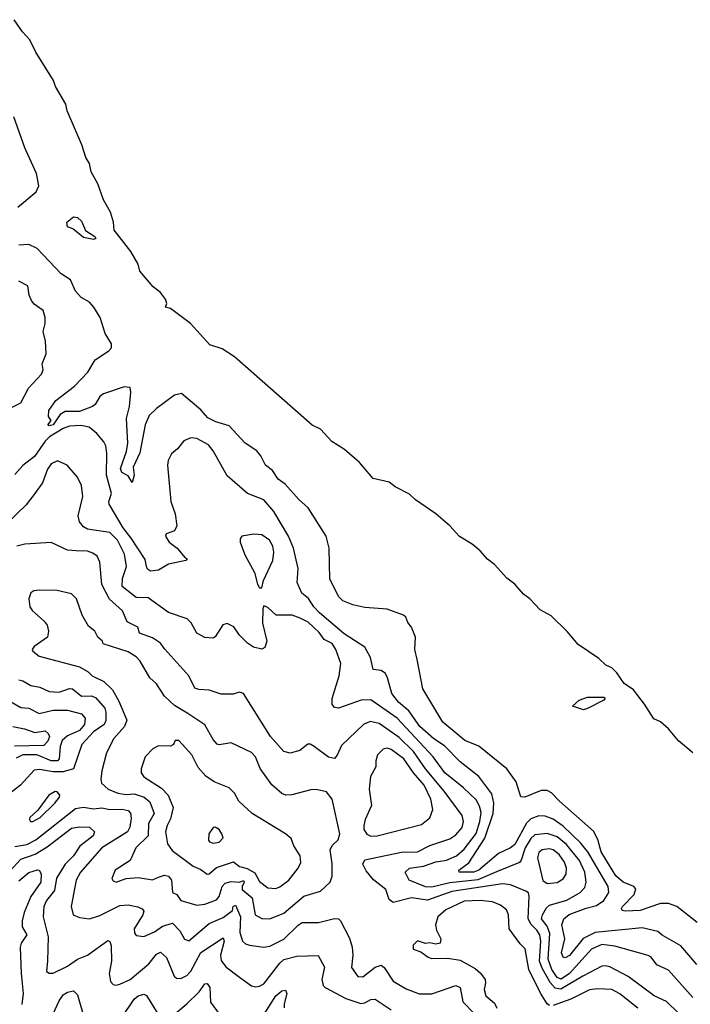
# Model space of a CAD drawing. Extents: x 1493970 to 1595317, y 729910 to 844791.
# Tile 38 of 256: x 1562470 to 1565783, y 739792 to 744655. Entities that reach past the tile are written whole.
import ezdxf

# ---------------------------------------------------------------- set-up
doc = ezdxf.new("R2010")
doc.units = 0

msp = doc.modelspace()

# ---------------------------------------------------------------- linework, layer by layer
at = {"layer": '0CON10XD'}
for points in [[(1565795, 741034.7), (1565723.4, 741093.4), (1565675, 741152.6), (1565635, 741187.6), (1565601.7, 741201.7), (1565556.5, 741275), (1565501.2, 741345), (1565456.1, 741376.1), (1565419.4, 741429.4), (1565395, 741454.8), (1565365, 741467.3), (1565330.4, 741500.4), (1565228.8, 741568.8), (1565175, 741633.4), (1565095, 741711.2), (1565041.1, 741741.1), (1564989.6, 741795), (1564957.7, 741817.7), (1564915, 741866.8), (1564876.7, 741896.7), (1564814.5, 741965), (1564780.6, 741990.6), (1564745, 742031.4), (1564705, 742065.3), (1564642, 742102), (1564595.1, 742155.1), (1564525, 742214.7), (1564424.3, 742284.3), (1564395, 742311.1), (1564325, 742348.4), (1564295, 742371.7), (1564215, 742388.8), (1564148.3, 742468.3), (1564075, 742532.9), (1564011.2, 742571.2), (1563955, 742633.6), (1563915, 742652.6), (1563530.4, 742990.4), (1563469.8, 743029.8), (1563408.8, 743048.8), (1563314.2, 743154.2), (1563215, 743228.5), (1563190, 743235), (1563196.2, 743253.8), (1563190.3, 743275), (1563165, 743307.2), (1563129.1, 743335), (1563063.5, 743413.5), (1563055, 743447.8), (1563019.4, 743509.4), (1562948.9, 743598.9), (1562935.7, 743615.7), (1562932.9, 743655), (1562917.7, 743705), (1562883.2, 743765), (1562855, 743844.5), (1562823, 743903), (1562814.2, 743945), (1562797, 743975), (1562777.3, 744037.3), (1562704.3, 744205), (1562697.1, 744237.1), (1562645.7, 744325), (1562637.3, 744355), (1562549.8, 744495), (1562519.6, 744555), (1562482.9, 744595), (1562442.3, 744655)], [(1562460.8, 743729.2), (1562551.1, 743805), (1562564.7, 743835), (1562552.3, 743895), (1562495, 744022.3), (1562440.7, 744175)], [(1562835, 743568.8), (1562785, 743580), (1562732.3, 743622.3), (1562705, 743631.2), (1562702.5, 743655), (1562735, 743681.2), (1562755, 743678.8), (1562775, 743660), (1562794, 743614), (1562840, 743585), (1562845, 743573.8), (1562835, 743568.8)], [(1565816.4, 740196.4), (1565715.7, 740275.7), (1565675, 740289.7), (1565635, 740290.8), (1565535, 740255.3), (1565461.9, 740251.9), (1565446.1, 740256.1), (1565442, 740265), (1565447.5, 740275), (1565504.5, 740335), (1565513.1, 740363.1), (1565503.8, 740375), (1565450.8, 740395), (1565415, 740426.4), (1565342.4, 740545), (1565326.1, 740606.1), (1565305, 740647.1), (1565136.9, 740795), (1565096.9, 740836.9), (1565075, 740847.9), (1565045, 740847.8), (1564965, 740816), (1564945, 740816.7), (1564921.9, 740891.9), (1564875.4, 740955.4), (1564737.7, 741067.7), (1564668.5, 741095), (1564560, 741185), (1564461.1, 741351.1), (1564432.5, 741495), (1564420.9, 741545), (1564424.6, 741605), (1564404.5, 741654.5), (1564387.6, 741677.6), (1564377.5, 741705), (1564366, 741715), (1564285, 741744.4), (1564175, 741751.4), (1564115, 741765.5), (1564066.2, 741785), (1564045.8, 741805), (1564002.2, 741892.2), (1563997.8, 742045), (1563983.6, 742105), (1563895.5, 742245), (1563848.5, 742285), (1563780.8, 742360.8), (1563745.8, 742385.8), (1563718.5, 742428.5), (1563684, 742455), (1563661.1, 742501.1), (1563641.1, 742525), (1563583.8, 742563.8), (1563505, 742648.5), (1563438.6, 742668.6), (1563399.2, 742689.2), (1563365, 742728.9), (1563268.7, 742808.7), (1563235, 742800), (1563145, 742735.4), (1563109.2, 742700.8), (1563090, 742655), (1563063.5, 742516.5), (1563029.5, 742445), (1563035.8, 742405), (1563025, 742370), (1563005, 742402.5), (1562975, 742419.5), (1562968.1, 742438.1), (1562997.8, 742522.2), (1563004.2, 742564.2), (1562997.8, 742685), (1563012.7, 742745), (1563019.3, 742815), (1563015, 742838), (1562985, 742841.3), (1562883.3, 742806.7), (1562865.2, 742794.8), (1562841.7, 742755), (1562829.3, 742745), (1562765, 742719.3), (1562695, 742719.6), (1562670.3, 742705), (1562655.5, 742684.5), (1562635, 742654.3), (1562615, 742649.2), (1562608, 742655), (1562625.6, 742675), (1562612.5, 742695), (1562613.3, 742725), (1562648, 742775), (1562741.1, 742845), (1562806.7, 742915), (1562842.2, 742975), (1562910.1, 743019.9), (1562922.7, 743035), (1562922.9, 743055), (1562891.9, 743105), (1562867, 743185), (1562835.7, 743235), (1562815, 743260), (1562773.7, 743283.7), (1562744.6, 743315), (1562720.6, 743370.6), (1562675, 743399.1), (1562555.5, 743525), (1562515, 743544), (1562465, 743541.2)], [(1562339.4, 742695), (1562475, 742762.2), (1562513.5, 742835), (1562577.1, 742905), (1562586, 742925), (1562580.8, 742955), (1562600.8, 743005), (1562597.7, 743067.7), (1562585.7, 743115), (1562595.5, 743155), (1562595.4, 743185), (1562585, 743218.6), (1562540.8, 743250.8), (1562527.6, 743267.6), (1562515.7, 743295), (1562510, 743340), (1562465, 743364.4)], [(1563095.4, 741955), (1563089, 741989), (1563020.9, 742095), (1562980.1, 742145), (1562911.7, 742261.7), (1562910.4, 742275), (1562923.2, 742315), (1562898.3, 742405), (1562900.3, 742515), (1562895, 742550), (1562885, 742570.8), (1562850.8, 742610.8), (1562812.8, 742642.8), (1562771.1, 742651.1), (1562715, 742647.5), (1562685, 742636.6), (1562617.4, 742595), (1562595, 742573.3), (1562542, 742498), (1562485, 742453.9), (1562445, 742408.8)], [(1565815, 739989.2), (1565735, 740081.9), (1565644.1, 740134.1), (1565622.5, 740152.5), (1565545, 740169.5), (1565313.1, 740146.9), (1565253.3, 740116.7), (1565185, 740033.6), (1565165, 740022.1), (1565155, 740025.6), (1565146.8, 740046.8), (1565162.7, 740115), (1565147.9, 740185), (1565157.1, 740215), (1565183.4, 740236.6), (1565268, 740268), (1565319.2, 740280.8), (1565355.9, 740305), (1565380, 740345), (1565376.1, 740375), (1565275.5, 740545.5), (1565240.3, 740590.3), (1565155, 740671.5), (1565105, 740707), (1565065, 740722.1), (1565034, 740724), (1564995, 740709.2), (1564973.6, 740686.4), (1564915, 740581.8), (1564895, 740565.9), (1564835, 740536.7), (1564738.1, 740455), (1564713.3, 740445), (1564640, 740445), (1564639.6, 740455), (1564688.5, 740491.5), (1564767.4, 740612.6), (1564809, 740735), (1564811.7, 740785), (1564802.5, 740832.5), (1564737.9, 740917.9), (1564645, 740989.6), (1564568.5, 741068.5), (1564515, 741103), (1564445.9, 741165), (1564392, 741242), (1564340.8, 741285), (1564307.3, 741327.3), (1564287.1, 741405), (1564276.1, 741426.1), (1564255, 741440.6), (1564216.2, 741446.2), (1564201.9, 741505), (1564175.4, 741555.4), (1564072.1, 741622.1), (1563950.9, 741725), (1563922.3, 741755), (1563896.3, 741796.3), (1563862.7, 741822.7), (1563840.9, 741875), (1563844.5, 741945), (1563822.9, 742045), (1563797.8, 742105), (1563725, 742226.7), (1563675, 742284.3), (1563595, 742314.5), (1563495, 742402.1), (1563426.1, 742526.2), (1563402, 742555), (1563345, 742586.9), (1563315, 742589.7), (1563280.6, 742575), (1563248.6, 742535), (1563219.2, 742510.8), (1563202.6, 742477.4), (1563199.6, 742455), (1563215.6, 742275), (1563237.8, 742215), (1563245.5, 742155), (1563235, 742131.2), (1563193.3, 742116.7), (1563189.4, 742105), (1563207.8, 742075), (1563246.9, 742045), (1563285, 741998.8), (1563297.5, 741992.5), (1563290, 741985), (1563204.1, 741965.9), (1563155, 741936.5), (1563115, 741932.1), (1563101.2, 741941.2), (1563095.4, 741955)], [(1563345, 741625.8), (1563316.6, 741676.6), (1563296.6, 741696.6), (1563205, 741728.1), (1563105, 741799.6), (1563045, 741801.4), (1562975.4, 741855), (1562976.8, 741895), (1562997.8, 741955), (1562986.8, 742015), (1562953.1, 742085), (1562915, 742123.2), (1562805, 742139.3), (1562785, 742151.1), (1562764.4, 742175), (1562758.5, 742205), (1562780.9, 742300.9), (1562775.5, 742355), (1562755.7, 742395), (1562703.8, 742455), (1562656.8, 742476.8), (1562625, 742461.9), (1562607.1, 742435), (1562581.6, 742368.4), (1562544.7, 742315.3), (1562500.8, 742259.2), (1562403.8, 742165)], [(1563665, 741850), (1563674, 741885), (1563720, 741985), (1563725.7, 742025), (1563720.3, 742055), (1563703.6, 742085), (1563665, 742111.5), (1563625.5, 742114.5), (1563566.2, 742103.8), (1563558.8, 742091.2), (1563559.2, 742075), (1563582.2, 742012.2), (1563629.2, 741925), (1563645, 741867.5), (1563655, 741850), (1563665, 741850)], [(1565725, 739748.7), (1565665, 739806.8), (1565603.5, 739835), (1565475, 739930), (1565385, 739976.9), (1565365, 739983.2), (1565345, 739980.7), (1565252, 739932), (1565142.3, 739867.7), (1565115, 739871.7), (1565090.9, 739900.9), (1565050.8, 739970.8), (1565038, 740005), (1565044.4, 740104.4), (1565039.2, 740135), (1565025, 740158.9), (1564996.3, 740186.3), (1564981.6, 740215), (1564986.4, 740326.4), (1564982.4, 740342.4), (1564970.8, 740350.8), (1564895, 740381.8), (1564855, 740387), (1564605, 740348.7), (1564485, 740307.3), (1564405, 740317.5), (1564315, 740294.5), (1564295, 740309.3), (1564279, 740359), (1564217.7, 740407.7), (1564181.7, 740451.7), (1564165.3, 740485), (1564175, 740505.3), (1564355, 740544.4), (1564435, 740545.3), (1564495, 740577.5), (1564595, 740609.5), (1564625, 740629.3), (1564654.7, 740665), (1564662.7, 740695), (1564654.7, 740724.7), (1564566.2, 740845), (1564474.1, 740955), (1564415, 741041), (1564345, 741110.6), (1564245, 741180), (1564201.4, 741188.6), (1564168.5, 741175), (1564058.9, 741071.1), (1564037.9, 741022.1), (1564024.1, 741005.9), (1563995, 741013.1), (1563925, 741065.6), (1563905, 741077.5), (1563892.7, 741077.3), (1563854.3, 741045.7), (1563805, 741033.1), (1563775, 741041.1), (1563708.2, 741115), (1563575, 741328), (1563555, 741334), (1563525, 741324.2), (1563465, 741324.4), (1563405, 741343.6), (1563355, 741346.5), (1563335, 741354.4), (1563305.8, 741415), (1563185.8, 741545.8), (1563165.6, 741575.6), (1563125, 741602.9), (1563061.9, 741625), (1563052.5, 741655), (1563001.1, 741681.1), (1562977.7, 741735), (1562913.1, 741793.1), (1562875, 741866), (1562865.9, 741975.9), (1562851.8, 742005), (1562830.9, 742020.9), (1562805, 742030), (1562748, 742032), (1562705.3, 742035.3), (1562625, 742072.5), (1562495.4, 742065.4), (1562455, 742054.7)], [(1563705, 740214), (1563775, 740242.2), (1563873.3, 740326.7), (1563955, 740350.4), (1564002.9, 740395), (1564014, 740425), (1564013.8, 740486.2), (1564002.9, 740555), (1564013.9, 740576.1), (1564043.6, 740605), (1564051.1, 740635), (1564013.9, 740805), (1563985, 740841.2), (1563935, 740853.3), (1563908, 740852), (1563813.7, 740826.3), (1563785, 740825.4), (1563765, 740833.1), (1563715, 740875.7), (1563657.7, 740957.7), (1563634.1, 741014.1), (1563615, 741035.5), (1563515, 741084.5), (1563455, 741073.1), (1563445, 741076.9), (1563425, 741099.4), (1563385, 741172.5), (1563300.8, 741229.2), (1563235, 741267.9), (1563185, 741313.5), (1563144.8, 741374.8), (1563112.9, 741405), (1563065, 741486.5), (1563045, 741508.7), (1563005, 741532.7), (1562882.5, 741572.5), (1562878, 741585), (1562855.4, 741605.4), (1562840.6, 741635), (1562809.2, 741659.2), (1562777.5, 741715), (1562750.6, 741795), (1562725, 741820), (1562655, 741835.6), (1562565, 741837.8), (1562540, 741835), (1562525, 741823.8), (1562514, 741795), (1562519.2, 741755), (1562532.9, 741735), (1562590.6, 741685), (1562605.8, 741665), (1562612, 741635), (1562606.2, 741605), (1562540.3, 741559.7), (1562532, 741545), (1562533.9, 741536.1), (1562565, 741511.1), (1562765, 741458.7), (1562808.2, 741435), (1562827.5, 741415), (1562885, 741387.4), (1562927.7, 741345), (1562958.9, 741288.9), (1562998.8, 741195), (1562988.1, 741165), (1562934.6, 741105), (1562898.5, 741035), (1562874.6, 740945), (1562870, 740905), (1562874.2, 740885), (1562907.1, 740855), (1562954.2, 740835), (1562995, 740828.5), (1563035, 740831.2), (1563084.6, 740815), (1563112.2, 740792.2), (1563133.2, 740735), (1563106.7, 740685), (1563103.7, 740625), (1563043.2, 740565), (1563015, 740502.9), (1562941.9, 740455), (1562924.2, 740414.2), (1562932.1, 740402.1), (1562945.8, 740395.8), (1562996.4, 740413.6), (1563055, 740418), (1563125, 740406.4), (1563155, 740420), (1563185, 740430), (1563205, 740424.6), (1563218.8, 740405), (1563225.3, 740345.3), (1563245.7, 740335), (1563265.3, 740305.3), (1563345, 740282.5), (1563385, 740286.5), (1563441.2, 740308.8), (1563454.3, 740325), (1563469.3, 740375), (1563485, 740391.1), (1563515, 740399.3), (1563555, 740395.7), (1563575, 740404), (1563578, 740395), (1563567.9, 740375), (1563569.2, 740359.2), (1563617.5, 740317.5), (1563632.5, 740235), (1563665, 740216.1), (1563705, 740214)], [(1565795.6, 739825.6), (1565675, 739960.4), (1565617, 739987), (1565588.5, 740025), (1565575, 740033.2), (1565409.7, 740079.7), (1565345, 740087.7), (1565295, 740065.2), (1565185, 739944.8), (1565145, 739916.8), (1565125, 739924.5), (1565097.8, 739965), (1565080.3, 740015), (1565088.2, 740141.8), (1565075, 740178.1), (1565048.1, 740215), (1565051.9, 740235), (1565071.4, 740268.6), (1565087.5, 740282.5), (1565172.7, 740307.3), (1565238.8, 740345), (1565260.8, 740369.2), (1565267.9, 740395), (1565261.5, 740445), (1565235, 740502.1), (1565171.3, 740581.3), (1565125, 740618.8), (1565075, 740636.2), (1565015, 740629.6), (1564995, 740611.2), (1564966.9, 740565), (1564947.4, 740505), (1564937.9, 740492.1), (1564825.9, 740445.9), (1564732.6, 740407.4), (1564595, 740393), (1564505, 740370.5), (1564475, 740372.3), (1564394.2, 740405), (1564374.2, 740445), (1564395, 740464.5), (1564465, 740473.9), (1564525, 740495.8), (1564578.5, 740505), (1564627.3, 740525), (1564665, 740558.3), (1564725, 740636.6), (1564743.4, 740695), (1564748.9, 740738.9), (1564741.6, 740771.6), (1564725, 740802.5), (1564661.7, 740861.7), (1564569.2, 740935), (1564512.5, 741015), (1564334.8, 741205), (1564205, 741295.9), (1564156.3, 741293.7), (1564045, 741254.6), (1564025, 741258.6), (1564013.8, 741275), (1564013, 741303), (1564047.5, 741415), (1564055.3, 741475), (1564031.1, 741545), (1564013.6, 741573.6), (1563974.2, 741594.2), (1563948.5, 741628.5), (1563895, 741679.5), (1563855, 741700), (1563815, 741713.5), (1563736.7, 741715), (1563695, 741752.5), (1563675, 741760), (1563670, 741745), (1563669.5, 741675), (1563690, 741585), (1563680, 741555), (1563665, 741546.7), (1563625, 741555.8), (1563595, 741575.7), (1563555, 741615.7), (1563526.8, 741656.8), (1563495, 741673.5), (1563473.9, 741666.1), (1563435, 741606.7), (1563425, 741601.2), (1563385, 741604), (1563345, 741625.8)], [(1562465, 741394.7), (1562485, 741390.3), (1562525, 741367.5), (1562569.2, 741359.2), (1562615, 741336.5), (1562665, 741334.2), (1562715, 741352.8), (1562730.5, 741350.5), (1562774.8, 741314.8), (1562825, 741315.2), (1562846.4, 741306.4), (1562889.6, 741255), (1562895.9, 741235), (1562895.2, 741194.8), (1562886.5, 741173.5), (1562835, 741138.3), (1562776.8, 741075), (1562734.6, 740955), (1562685, 740940.6), (1562635, 740941.2), (1562568.1, 740951.9), (1562541.8, 740948.2), (1562473.2, 740875), (1562384.6, 740805)], [(1565255, 741246.2), (1565200, 741265), (1565233.3, 741295), (1565275, 741308.6), (1565355, 741310), (1565362.5, 741305), (1565355, 741293.8), (1565275, 741254), (1565255, 741246.2)], [(1562425, 741287.8), (1562475, 741258.2), (1562515, 741255.3), (1562565, 741228.6), (1562635, 741244.4), (1562705.2, 741245.2), (1562775, 741227.4), (1562793.2, 741205), (1562790.3, 741175), (1562764.7, 741145), (1562705, 741118.1), (1562679.6, 741095), (1562669.2, 741065), (1562665.3, 741005), (1562656.5, 740995), (1562625, 740994.9), (1562555, 741025.1), (1562485, 741023.8), (1562451.8, 741008.2)], [(1562435.3, 741164.7), (1562493.2, 741153.2), (1562545, 741134.2), (1562595, 741143.5), (1562610.6, 741130.6), (1562617.1, 741115), (1562608, 741092), (1562589, 741071), (1562443.5, 741066.5)], [(1563735, 740364.7), (1563755, 740371.8), (1563799.4, 740405), (1563845.6, 740465), (1563857.8, 740492.2), (1563854.5, 740525), (1563824.1, 740575), (1563810.5, 740610.5), (1563781.9, 740635), (1563618.8, 740735), (1563552, 740795), (1563530, 740835), (1563505, 740860.8), (1563431.1, 740891.1), (1563389.9, 740919.9), (1563351.7, 740961.7), (1563320, 741025), (1563255, 741095.6), (1563237.5, 741095), (1563230, 741075), (1563215, 741066.7), (1563155, 741068.1), (1563126.6, 741053.4), (1563090, 741015), (1563070, 740955), (1563070, 740935), (1563083.3, 740915), (1563170.4, 740860.4), (1563203.8, 740825), (1563227.1, 740765), (1563215, 740707.8), (1563197.6, 740675), (1563190.3, 740645), (1563200, 740585), (1563222.4, 740552.4), (1563326.9, 740475), (1563365, 740458.2), (1563395, 740435.5), (1563405, 740437.1), (1563441.4, 740468.6), (1563526.5, 740496.5), (1563555, 740472.5), (1563592.7, 740462.7), (1563631.7, 740441.7), (1563655, 740398.5), (1563695, 740366.9), (1563735, 740364.7)], [(1564205, 740622.9), (1564235, 740624.4), (1564455, 740680.4), (1564496.4, 740713.7), (1564510.9, 740755), (1564501.5, 740805), (1564468.5, 740875), (1564415.5, 740935.5), (1564366.7, 741005), (1564305, 741051.3), (1564285, 741058.2), (1564265, 741052.2), (1564237.5, 741025), (1564228.8, 740995), (1564229.1, 740965), (1564202, 740918), (1564195.4, 740855), (1564207.8, 740775), (1564176.4, 740705), (1564169.2, 740675), (1564170, 740655), (1564185, 740632.9), (1564205, 740622.9)], [(1562535, 740694.4), (1562570.8, 740715), (1562643.1, 740785), (1562666.9, 740815), (1562667.5, 740825), (1562655, 740841.2), (1562645, 740843.8), (1562613.8, 740825), (1562558.5, 740751.5), (1562520, 740715), (1562517.5, 740705), (1562523.3, 740695), (1562535, 740694.4)], [(1562445, 740571.9), (1562505, 740581.1), (1562550, 740605), (1562745, 740759), (1562785, 740766.2), (1562835, 740758), (1562875, 740762.2), (1562915, 740755.2), (1562976.6, 740756.6), (1563005, 740749.1), (1563016.5, 740736.5), (1563021.1, 740711.1), (1563013.4, 740666.6), (1563001.6, 740645), (1562876.2, 740565), (1562769.7, 740445), (1562747.8, 740405), (1562723.8, 740275), (1562734.3, 740235), (1562765, 740220.6), (1562815, 740213.8), (1562865, 740230.3), (1562965, 740280), (1563005, 740284.2), (1563053.5, 740273.5), (1563074.1, 740264.1), (1563082.1, 740252.1), (1563077.8, 740235), (1563035.6, 740165.6), (1563036.2, 740146.2), (1563045, 740131.4), (1563082.1, 740127.9), (1563135, 740150.3), (1563175, 740177.9), (1563223.9, 740193.9), (1563261.2, 740155), (1563283.8, 740113.8), (1563305, 740105.5), (1563405, 740191.6), (1563475, 740221.6), (1563520.5, 740255), (1563525, 740276.2), (1563535, 740281.9), (1563560.5, 740225), (1563556.6, 740146.6), (1563569.6, 740105), (1563585, 740091.2), (1563605, 740084.6), (1563675, 740075.4), (1563705, 740079.7), (1563775, 740113.4), (1563845, 740183.9), (1563865, 740196.5), (1563946.2, 740196.2), (1564025, 740216.2), (1564044, 740214), (1564054.2, 740204.2), (1564098.4, 740118.4), (1564111.6, 740075), (1564115.3, 740035), (1564108.5, 739975), (1564139.3, 739929.3), (1564165, 739928.8), (1564225, 739976.1), (1564255, 739985.4), (1564269.5, 739975), (1564315, 739906.5), (1564378.4, 739868.4), (1564443.8, 739843.8), (1564505, 739843.5), (1564625, 739885.3), (1564645, 739875.6), (1564658.2, 739805), (1564716.2, 739745)], [(1562420.2, 740449.8), (1562475, 740508.9), (1562546.1, 740533.9), (1562605, 740570.8), (1562725, 740662.2), (1562765, 740669.4), (1562815, 740667.9), (1562839.2, 740645), (1562833.3, 740625), (1562767.3, 740572.7), (1562735.2, 740525), (1562694.5, 740485), (1562650.8, 740415), (1562641, 740355), (1562602.4, 740305), (1562588.2, 740275), (1562585.9, 740225), (1562610.3, 740125), (1562606.9, 740006.9), (1562602.5, 739955), (1562615, 739945.8), (1562635, 739946.9), (1562705, 739980), (1562755, 740014.7), (1562805, 740034.7), (1562905, 740106.9), (1562915, 740102), (1562921.1, 740081.1), (1562922.9, 740005), (1562911.8, 739945), (1562917.5, 739905), (1562930.7, 739890.7), (1562945, 739886.9), (1562965, 739891.2), (1563015, 739915.3), (1563107.5, 739992.5), (1563145, 740039.6), (1563165, 740050), (1563195, 740023.1), (1563231.9, 739931.9), (1563245, 739921.5), (1563265, 739920), (1563295, 739934.6), (1563315, 739955.4), (1563365, 740048.8), (1563475, 740120.4), (1563479.8, 740105), (1563462.3, 740035), (1563465, 740008.6), (1563487.8, 739977.8), (1563556, 739926), (1563615, 739884.4), (1563635, 739878.9), (1563655, 739881.5), (1563675, 739893.5), (1563755, 739995.9), (1563775, 740012.9), (1563839.1, 740030.9), (1563943.6, 740033.6), (1563976, 739976), (1563962.7, 739915), (1563968.9, 739885), (1563978.1, 739875), (1564081.1, 739821.1), (1564155, 739796.2), (1564175, 739799.4), (1564205, 739816.8), (1564225, 739818.4), (1564305, 739765.2)], [(1563425, 740587.5), (1563455, 740592.5), (1563474, 740615), (1563468.1, 740635), (1563455, 740655.7), (1563435, 740666.9), (1563425, 740666), (1563404, 740635), (1563402.7, 740602.7), (1563406.7, 740595), (1563425, 740587.5)], [(1565075, 740389.6), (1565125, 740393.8), (1565155, 740411.9), (1565169.6, 740435), (1565170.3, 740465), (1565160.2, 740495), (1565135, 740531.6), (1565105, 740554.7), (1565085, 740560.9), (1565050.6, 740555), (1565035, 740542.5), (1565027.6, 740515), (1565053.4, 740403.4), (1565075, 740389.6)], [(1562465, 740402.6), (1562515, 740444.1), (1562557.1, 740457.1), (1562565, 740454.2), (1562575, 740436.7), (1562573.3, 740395), (1562524.9, 740325.1), (1562492.2, 740245), (1562482.5, 740205), (1562481.9, 740175), (1562505.4, 740135), (1562477.4, 740095), (1562471.2, 740075), (1562477, 739945), (1562487.3, 739845), (1562480.8, 739790.8)], [(1565086.8, 739786.8), (1565075, 739794.6), (1565042.9, 739847.1), (1564985.2, 739965), (1564966.6, 740066.6), (1564941.6, 740091.6), (1564888.4, 740165), (1564884.7, 740235), (1564875, 740258.2), (1564845, 740282), (1564805, 740298.6), (1564745, 740304.8), (1564665, 740302.5), (1564575, 740258.8), (1564535.4, 740225), (1564524.5, 740184.5), (1564529.3, 740159.3), (1564550, 740115), (1564546, 740094), (1564525, 740088.8), (1564495, 740096.2), (1564475, 740093.3), (1564435, 740106), (1564414, 740085), (1564413.3, 740065), (1564452, 740052), (1564486.7, 740025), (1564505, 740018.6), (1564585, 740020), (1564645, 740010.4), (1564719, 739969), (1564745.8, 739945.8), (1564768.4, 739915), (1564771.1, 739898.9), (1564764, 739865), (1564772.5, 739835), (1564815, 739797.7), (1564826.2, 739773.8)], [(1563225, 739736.1), (1563295, 739794.1), (1563356.1, 739853.9), (1563385, 739892.9), (1563395, 739895.6), (1563409.2, 739875), (1563412.7, 739802.7), (1563453, 739747)], [(1562635.3, 739745), (1562665, 739810), (1562685, 739838.9), (1562705, 739851.8), (1562735, 739858.6), (1562755, 739838.8), (1562789.1, 739719.1)], [(1563665.2, 739724.8), (1563735, 739834.6), (1563765, 739859.1), (1563782.5, 739862.5), (1563790, 739845), (1563775.9, 739795), (1563776.7, 739775)], [(1565523.7, 739773.7), (1565435, 739844.7), (1565395, 739865.7), (1565325, 739869.2), (1565285, 739863.2), (1565192.4, 739817.6), (1565105, 739785.8)], [(1562975, 739727.8), (1563035, 739817.3), (1563055, 739834), (1563082.1, 739842.1), (1563095.3, 739835.3), (1563157.2, 739737.2)]]:
    msp.add_lwpolyline(points, dxfattribs=at)

doc.saveas('drawing.dxf')
